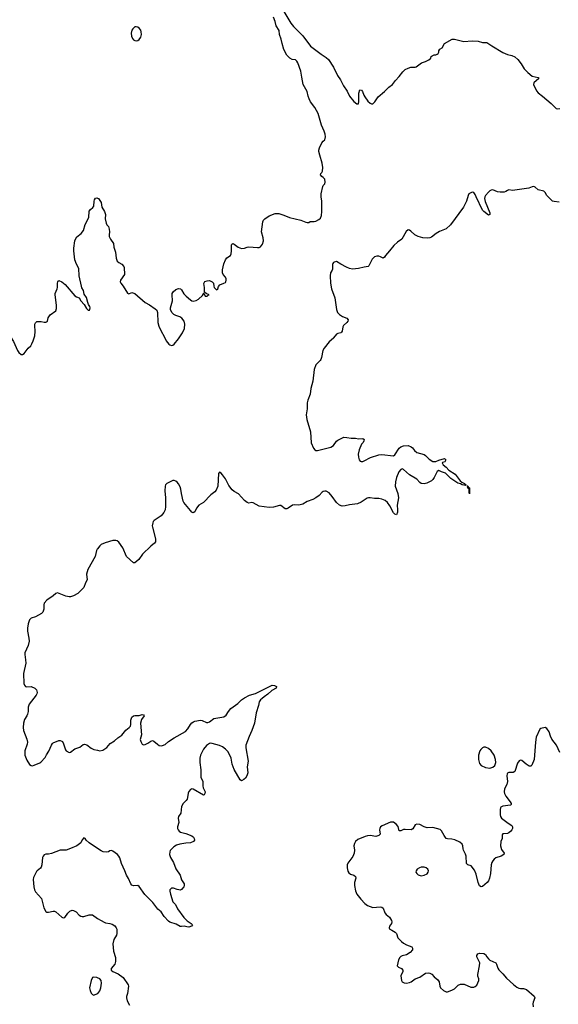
# Model space of a CAD drawing. Header units: inches. Extents: x 1678753 to 1858649, y 384643 to 522370.
# Tile 37 of 91: x 1748934 to 1756307, y 450882 to 464355. Entities that reach past the tile are written whole.
import ezdxf

# ---------------------------------------------------------------- set-up
doc = ezdxf.new("R2010")
doc.units = ezdxf.units.IN
doc.header["$MEASUREMENT"] = 0
for name, color, linetype in [('B7445', 7, 'Continuous'), ('B7446', 7, 'Continuous'), ('B7455', 7, 'Continuous'), ('B7456', 7, 'Continuous')]:
    doc.layers.add(name, color=color, linetype=linetype)

msp = doc.modelspace()

# ---------------------------------------------------------------- linework, layer by layer
at = {"layer": 'B7445', "color": 6, "elevation": 200}
for points in [[(1748819, 460000), (1748851, 459950), (1748903, 459830), (1748922, 459802), (1748955, 459775), (1748970, 459772), (1748995, 459785), (1749050, 459859), (1749086, 459894), (1749102, 459918), (1749120, 459960), (1749132, 460000)], [(1750000, 457116), (1749996, 457110), (1749986, 457090), (1749967, 457010), (1749867, 456830), (1749849, 456770), (1749857, 456690), (1749833, 456647), (1749810, 456586), (1749730, 456504), (1749670, 456470), (1749630, 456458), (1749610, 456458), (1749566, 456466), (1749450, 456511), (1749430, 456505), (1749390, 456470), (1749307, 456413), (1749268, 456372), (1749262, 456350), (1749263, 456290), (1749250, 456250), (1749234, 456230), (1749150, 456183), (1749090, 456165), (1749070, 456143), (1749048, 456090), (1749039, 456030), (1749040, 455990), (1749061, 455890), (1749062, 455850), (1749050, 455792), (1749004, 455690), (1749002, 455670), (1749015, 455595), (1749017, 455550), (1748987, 455407), (1748992, 455272), (1748998, 455250), (1749013, 455230), (1749030, 455224), (1749090, 455230), (1749143, 455210), (1749163, 455183), (1749171, 455150), (1749169, 455130), (1749159, 455110), (1749065, 454990), (1749052, 454950), (1749049, 454890), (1749041, 454850), (1749033, 454830), (1749000, 454780), (1748985, 454730), (1748982, 454670), (1748986, 454630), (1749032, 454510), (1749040, 454470), (1749037, 454443), (1749005, 454350), (1749005, 454290), (1749030, 454221), (1749070, 454165), (1749090, 454148), (1749110, 454147), (1749130, 454153), (1749210, 454187), (1749223, 454197), (1749282, 454258), (1749302, 454298), (1749334, 454346), (1749368, 454430), (1749381, 454450), (1749390, 454459), (1749470, 454492), (1749490, 454493), (1749510, 454485), (1749517, 454477), (1749530, 454458), (1749562, 454362), (1749570, 454350), (1749609, 454329), (1749630, 454334), (1749690, 454380), (1749759, 454401), (1749803, 454437), (1749819, 454441), (1749854, 454434), (1749910, 454388), (1749950, 454369), (1750000, 454358)], [(1750000, 453015), (1749887, 453090), (1749846, 453126), (1749830, 453149), (1749810, 453159), (1749790, 453134), (1749770, 453090), (1749714, 453050), (1749630, 453012), (1749570, 452993), (1749490, 452991), (1749370, 452944), (1749330, 452936), (1749290, 452936), (1749270, 452928), (1749254, 452910), (1749247, 452890), (1749239, 452790), (1749230, 452760), (1749217, 452743), (1749171, 452709), (1749162, 452698), (1749124, 452616), (1749119, 452590), (1749126, 452490), (1749135, 452450), (1749150, 452420), (1749233, 452330), (1749264, 452204), (1749291, 452150), (1749304, 452144), (1749330, 452144), (1749390, 452156), (1749410, 452155), (1749430, 452146), (1749510, 452076), (1749530, 452065), (1749550, 452071), (1749592, 452130), (1749622, 452158), (1749650, 452170), (1749670, 452167), (1749708, 452148), (1749750, 452102), (1749770, 452087), (1749790, 452083), (1749810, 452085), (1749885, 452105), (1749910, 452108), (1749930, 452105), (1750000, 452058)], [(1750000, 451244), (1749990, 451249), (1749950, 451255), (1749930, 451248), (1749911, 451210), (1749890, 451110), (1749898, 451070), (1749913, 451033), (1749930, 451015), (1749950, 451008), (1750000, 451028)]]:
    msp.add_lwpolyline(points, dxfattribs=at)
at = {"layer": 'B7446', "color": 6, "elevation": 200}
msp.add_lwpolyline([(1749132, 460000), (1749141, 460030), (1749147, 460090), (1749140, 460170), (1749143, 460190), (1749152, 460208), (1749170, 460223), (1749193, 460227), (1749230, 460227), (1749270, 460214), (1749290, 460214), (1749300, 460220), (1749313, 460230), (1749325, 460275), (1749350, 460316), (1749430, 460372), (1749439, 460401), (1749439, 460450), (1749418, 460590), (1749419, 460610), (1749449, 460671), (1749453, 460690), (1749453, 460750), (1749457, 460770), (1749470, 460786), (1749510, 460767), (1749554, 460730), (1749690, 460578), (1749710, 460563), (1749750, 460547), (1749769, 460509), (1749818, 460458), (1749850, 460402), (1749870, 460382), (1749890, 460382), (1749893, 460387), (1749899, 460410), (1749896, 460430), (1749877, 460457), (1749865, 460485), (1749850, 460552), (1749817, 460597), (1749807, 460650), (1749786, 460686), (1749779, 460710), (1749750, 460850), (1749742, 460950), (1749710, 461010), (1749689, 461070), (1749676, 461190), (1749677, 461230), (1749690, 461330), (1749697, 461350), (1749718, 461382), (1749774, 461430), (1749805, 461470), (1749830, 461551), (1749879, 461650), (1749885, 461735), (1749901, 461759), (1749937, 461783), (1749950, 461802), (1749952, 461870), (1749957, 461890), (1749970, 461911), (1749990, 461916), (1750000, 461913)], dxfattribs=at)
at = {"layer": 'B7455', "color": 6}
for points, elevation in [([(1753232, 460000), (1753230, 459997), (1753172, 459948), (1753100, 459860), (1753082, 459830), (1753066, 459734), (1753056, 459704), (1753048, 459690), (1752989, 459631), (1752964, 459570), (1752946, 459410), (1752921, 459310), (1752911, 459230), (1752879, 459150), (1752870, 459113), (1752869, 459030), (1752856, 458950), (1752866, 458886), (1752914, 458714), (1752923, 458563), (1752954, 458490), (1752974, 458470), (1752990, 458461), (1753010, 458459), (1753193, 458507), (1753228, 458530), (1753270, 458586), (1753290, 458602), (1753370, 458641), (1753410, 458639), (1753470, 458628), (1753530, 458628), (1753570, 458619), (1753630, 458624), (1753650, 458610), (1753647, 458590), (1753637, 458570), (1753615, 458545), (1753580, 458470), (1753568, 458410), (1753571, 458370), (1753583, 458330), (1753595, 458315), (1753610, 458308), (1753630, 458310), (1753650, 458319), (1753735, 458365), (1753850, 458402), (1753890, 458403), (1754050, 458389), (1754070, 458402), (1754127, 458490), (1754150, 458510), (1754190, 458526), (1754250, 458529), (1754291, 458511), (1754310, 458497), (1754339, 458459), (1754370, 458433), (1754470, 458403), (1754490, 458390), (1754540, 458340), (1754589, 458309), (1754631, 458309), (1754670, 458328), (1754751, 458350), (1754768, 458330), (1754753, 458307), (1754722, 458298), (1754718, 458290), (1754730, 458262), (1754774, 458234), (1754809, 458189), (1754896, 458136), (1754964, 458044), (1754985, 458025), (1755025, 458010), (1755047, 457990), (1755039, 457981), (1754990, 457989), (1754970, 458002), (1754930, 458011), (1754836, 458076), (1754761, 458150), (1754707, 458167), (1754670, 458185), (1754650, 458173), (1754608, 458090), (1754590, 458064), (1754570, 458045), (1754506, 458014), (1754470, 458005), (1754432, 458008), (1754410, 458024), (1754369, 458069), (1754270, 458127), (1754190, 458202), (1754170, 458210), (1754150, 458200), (1754124, 458170), (1754092, 458090), (1754077, 458030), (1754076, 457970), (1754111, 457870), (1754121, 457810), (1754101, 457710), (1754107, 457650), (1754106, 457614), (1754090, 457581), (1754070, 457587), (1754050, 457607), (1754002, 457702), (1753970, 457747), (1753936, 457776), (1753893, 457793), (1753850, 457803), (1753790, 457801), (1753730, 457813), (1753710, 457812), (1753690, 457806), (1753610, 457752), (1753559, 457730), (1753450, 457718), (1753390, 457702), (1753350, 457698), (1753310, 457712), (1753270, 457747), (1753211, 457831), (1753170, 457879), (1753130, 457903), (1753110, 457905), (1753090, 457900), (1753076, 457890), (1753035, 457845), (1752990, 457812), (1752947, 457790), (1752870, 457763), (1752810, 457726), (1752753, 457713), (1752690, 457718), (1752670, 457712), (1752610, 457671), (1752590, 457662), (1752570, 457661), (1752508, 457708), (1752489, 457709), (1752410, 457683), (1752350, 457680), (1752210, 457700), (1752130, 457745), (1752110, 457747), (1752070, 457738), (1752050, 457747), (1752010, 457778), (1751930, 457866), (1751870, 457899), (1751842, 457922), (1751799, 457979), (1751750, 458070), (1751710, 458128), (1751690, 458152), (1751670, 458164), (1751654, 458146), (1751644, 457970), (1751624, 457916), (1751606, 457894), (1751550, 457852), (1751452, 457748), (1751388, 457710), (1751355, 457670), (1751330, 457619), (1751310, 457606), (1751290, 457617), (1751270, 457640), (1751179, 457750), (1751170, 457768), (1751147, 457870), (1751141, 457930), (1751130, 457964), (1751110, 458002), (1751090, 458028), (1751070, 458042), (1751050, 458049), (1751030, 458049), (1750950, 458007), (1750931, 457989), (1750926, 457974), (1750919, 457910), (1750928, 457810), (1750932, 457692), (1750923, 457650), (1750909, 457610), (1750870, 457566), (1750776, 457504), (1750763, 457490), (1750755, 457470), (1750749, 457431), (1750752, 457410), (1750793, 457250), (1750792, 457210), (1750778, 457190), (1750728, 457152), (1750617, 457043), (1750566, 456970), (1750510, 456923), (1750490, 456921), (1750396, 457010), (1750347, 457130), (1750290, 457207), (1750270, 457222), (1750251, 457230), (1750208, 457230), (1750103, 457197), (1750050, 457173), (1750030, 457156), (1750000, 457116)], 200), ([(1750920, 460000), (1750941, 459961), (1750976, 459916), (1750990, 459904), (1751010, 459895), (1751030, 459900), (1751050, 459916), (1751110, 459989), (1751117, 460000)], 200), ([(1750000, 454358), (1750030, 454351), (1750070, 454359), (1750125, 454395), (1750171, 454449), (1750233, 454487), (1750278, 454530), (1750330, 454566), (1750387, 454633), (1750433, 454670), (1750449, 454690), (1750456, 454710), (1750454, 454770), (1750468, 454810), (1750490, 454828), (1750510, 454835), (1750570, 454836), (1750610, 454846), (1750630, 454844), (1750639, 454830), (1750602, 454778), (1750589, 454730), (1750599, 454570), (1750584, 454504), (1750590, 454478), (1750610, 454441), (1750630, 454431), (1750650, 454435), (1750690, 454456), (1750730, 454485), (1750750, 454490), (1750770, 454485), (1750820, 454440), (1750845, 454425), (1750870, 454420), (1750890, 454423), (1750923, 454437), (1750970, 454478), (1751047, 454530), (1751204, 454616), (1751235, 454650), (1751270, 454712), (1751290, 454734), (1751312, 454748), (1751330, 454755), (1751410, 454769), (1751430, 454767), (1751490, 454740), (1751510, 454738), (1751530, 454748), (1751590, 454791), (1751730, 454818), (1751761, 454839), (1751793, 454890), (1751826, 454930), (1751920, 455000), (1751970, 455050), (1752010, 455075), (1752081, 455110), (1752164, 455136), (1752390, 455248), (1752424, 455244), (1752448, 455230), (1752446, 455210), (1752384, 455176), (1752333, 455127), (1752279, 455090), (1752255, 455065), (1752230, 455047), (1752210, 455021), (1752201, 454970), (1752169, 454871), (1752147, 454730), (1752112, 454628), (1752073, 454547), (1752031, 454430), (1752029, 454390), (1752062, 454210), (1752050, 454130), (1752055, 454050), (1752043, 454010), (1752023, 453977), (1752001, 453959), (1751970, 453942), (1751950, 453953), (1751870, 454097), (1751842, 454170), (1751827, 454250), (1751802, 454310), (1751781, 454341), (1751752, 454372), (1751710, 454404), (1751670, 454424), (1751570, 454453), (1751550, 454455), (1751530, 454449), (1751490, 454422), (1751450, 454375), (1751407, 454293), (1751398, 454250), (1751398, 454190), (1751412, 454090), (1751415, 453990), (1751439, 453930), (1751443, 453910), (1751440, 453870), (1751446, 453846), (1751471, 453791), (1751470, 453766), (1751461, 453750), (1751450, 453742), (1751310, 453828), (1751290, 453829), (1751270, 453820), (1751250, 453796), (1751239, 453770), (1751232, 453710), (1751226, 453690), (1751212, 453670), (1751172, 453630), (1751150, 453590), (1751141, 453499), (1751109, 453450), (1751103, 453430), (1751114, 453370), (1751095, 453310), (1751095, 453290), (1751101, 453270), (1751115, 453250), (1751136, 453236), (1751210, 453218), (1751290, 453189), (1751313, 453170), (1751323, 453150), (1751325, 453130), (1751312, 453108), (1751271, 453090), (1751207, 453087), (1751126, 453074), (1751081, 453059), (1751043, 453037), (1750994, 452986), (1750987, 452970), (1750985, 452930), (1750997, 452890), (1751041, 452821), (1751070, 452738), (1751130, 452650), (1751150, 452586), (1751187, 452530), (1751187, 452510), (1751183, 452490), (1751150, 452454), (1751135, 452445), (1751090, 452452), (1751038, 452470), (1751010, 452472), (1750991, 452450), (1750990, 452430), (1750998, 452390), (1751030, 452284), (1751067, 452247), (1751096, 452190), (1751182, 452070), (1751226, 452026), (1751279, 451990), (1751299, 451970), (1751284, 451950), (1751250, 451939), (1751222, 451942), (1751187, 451953), (1751150, 451946), (1751132, 451948), (1751078, 451978), (1750990, 452008), (1750970, 452022), (1750910, 452082), (1750869, 452149), (1750823, 452183), (1750755, 452275), (1750647, 452387), (1750570, 452495), (1750550, 452506), (1750490, 452505), (1750470, 452511), (1750454, 452530), (1750423, 452603), (1750394, 452650), (1750375, 452710), (1750327, 452810), (1750305, 452885), (1750291, 452911), (1750272, 452930), (1750210, 452978), (1750190, 452985), (1750170, 452984), (1750150, 452970), (1750118, 452962), (1750075, 452970), (1750050, 452982), (1750000, 453015)], 200), ([(1756328, 454330), (1756282, 454430), (1756220, 454510), (1756200, 454550), (1756184, 454610), (1756150, 454657), (1756128, 454672), (1756070, 454658), (1756054, 454646), (1756003, 454537), (1755993, 454470), (1755978, 454230), (1755946, 454154), (1755930, 454140), (1755910, 454143), (1755869, 454169), (1755810, 454220), (1755790, 454222), (1755770, 454213), (1755750, 454183), (1755710, 454068), (1755690, 454055), (1755628, 454052), (1755614, 454046), (1755606, 454034), (1755602, 454010), (1755612, 453930), (1755601, 453890), (1755572, 453830), (1755564, 453790), (1755570, 453765), (1755587, 453730), (1755650, 453654), (1755662, 453630), (1755662, 453618), (1755659, 453610), (1755653, 453607), (1755550, 453593), (1755522, 453578), (1755515, 453570), (1755511, 453550), (1755513, 453473), (1755516, 453450), (1755530, 453430), (1755620, 453360), (1755669, 453329), (1755679, 453310), (1755678, 453290), (1755671, 453270), (1755656, 453250), (1755630, 453230), (1755610, 453221), (1755550, 453213), (1755538, 453202), (1755539, 453150), (1755519, 453110), (1755517, 453050), (1755530, 453002), (1755566, 452950), (1755562, 452930), (1755526, 452910), (1755454, 452886), (1755431, 452869), (1755413, 452847), (1755398, 452822), (1755390, 452790), (1755380, 452670), (1755367, 452610), (1755350, 452572), (1755334, 452550), (1755270, 452494), (1755250, 452488), (1755230, 452505), (1755211, 452551), (1755185, 452665), (1755160, 452720), (1755115, 452775), (1755069, 452789), (1755052, 452810), (1755046, 452910), (1755038, 452938), (1755009, 452990), (1755003, 453010), (1755001, 453050), (1754992, 453072), (1754960, 453100), (1754891, 453131), (1754850, 453140), (1754790, 453146), (1754773, 453153), (1754744, 453190), (1754710, 453257), (1754692, 453272), (1754642, 453290), (1754590, 453302), (1754510, 453299), (1754470, 453312), (1754410, 453341), (1754371, 453349), (1754350, 453336), (1754316, 453284), (1754294, 453270), (1754210, 453275), (1754188, 453272), (1754150, 453255), (1754135, 453255), (1754130, 453258), (1754114, 453314), (1754089, 453349), (1754050, 453374), (1754010, 453376), (1753894, 453326), (1753872, 453310), (1753862, 453290), (1753861, 453270), (1753868, 453210), (1753850, 453190), (1753810, 453177), (1753730, 453190), (1753693, 453187), (1753662, 453178), (1753564, 453136), (1753532, 453110), (1753516, 453084), (1753510, 453050), (1753519, 452990), (1753513, 452950), (1753493, 452907), (1753426, 452814), (1753419, 452790), (1753416, 452750), (1753424, 452704), (1753440, 452680), (1753464, 452664), (1753510, 452649), (1753531, 452630), (1753534, 452610), (1753516, 452550), (1753516, 452510), (1753533, 452433), (1753551, 452390), (1753602, 452322), (1753660, 452260), (1753694, 452234), (1753730, 452219), (1753770, 452209), (1753870, 452218), (1753891, 452211), (1753910, 452196), (1753934, 452134), (1753949, 452110), (1753996, 452076), (1754025, 452030), (1754028, 452010), (1754022, 451990), (1753997, 451950), (1753991, 451930), (1753996, 451916), (1754001, 451910), (1754030, 451898), (1754074, 451870), (1754090, 451850), (1754111, 451790), (1754161, 451741), (1754190, 451717), (1754230, 451694), (1754301, 451670), (1754312, 451652), (1754310, 451627), (1754280, 451590), (1754230, 451559), (1754170, 451546), (1754150, 451537), (1754137, 451523), (1754121, 451490), (1754100, 451410), (1754120, 451390), (1754161, 451370), (1754179, 451350), (1754179, 451330), (1754152, 451270), (1754160, 451210), (1754172, 451192), (1754198, 451178), (1754230, 451170), (1754270, 451179), (1754292, 451190), (1754350, 451233), (1754410, 451253), (1754490, 451307), (1754529, 451311), (1754550, 451307), (1754575, 451295), (1754610, 451256), (1754656, 451216), (1754675, 451190), (1754685, 451130), (1754693, 451110), (1754737, 451070), (1754770, 451054), (1754790, 451053), (1754850, 451074), (1754885, 451095), (1754935, 451145), (1754970, 451159), (1755019, 451159), (1755110, 451119), (1755150, 451115), (1755170, 451124), (1755190, 451145), (1755219, 451210), (1755221, 451230), (1755206, 451266), (1755205, 451290), (1755230, 451410), (1755231, 451450), (1755225, 451470), (1755191, 451530), (1755191, 451550), (1755207, 451573), (1755230, 451583), (1755290, 451579), (1755310, 451564), (1755327, 451530), (1755350, 451503), (1755370, 451488), (1755450, 451450), (1755463, 451430), (1755478, 451378), (1755494, 451354), (1755550, 451300), (1755600, 451240), (1755693, 451153), (1755739, 451119), (1755765, 451105), (1755790, 451099), (1755830, 451098), (1755870, 451084), (1755975, 450995), (1755986, 450970), (1755962, 450910), (1755959, 450890), (1755963, 450850)], 300), ([(1750000, 452058), (1750047, 452027), (1750090, 452004), (1750110, 451995), (1750170, 451990), (1750200, 451980), (1750237, 451957), (1750255, 451930), (1750263, 451910), (1750265, 451850), (1750258, 451830), (1750222, 451770), (1750208, 451708), (1750219, 451610), (1750244, 451524), (1750247, 451470), (1750236, 451430), (1750187, 451370), (1750186, 451350), (1750211, 451330), (1750281, 451301), (1750350, 451251), (1750417, 451150), (1750422, 451130), (1750408, 451032), (1750394, 450990), (1750394, 450970), (1750406, 450930), (1750437, 450870)], 200), ([(1750000, 451028), (1750004, 451030), (1750030, 451067), (1750045, 451110), (1750054, 451170), (1750047, 451207), (1750030, 451229), (1750000, 451244)], 200)]:
    msp.add_lwpolyline(points, dxfattribs=dict(at, elevation=elevation))
for points, elevation in [([(1755090, 457869), (1755086, 457890), (1755089, 457930), (1755080, 457940), (1755070, 457943), (1755066, 457966), (1755059, 457970), (1755065, 457975), (1755070, 457975), (1755079, 457959), (1755091, 457950)], 200), ([(1755290, 454400), (1755270, 454393), (1755246, 454370), (1755233, 454350), (1755213, 454290), (1755214, 454230), (1755230, 454179), (1755251, 454150), (1755310, 454121), (1755368, 454112), (1755410, 454126), (1755438, 454150), (1755451, 454189), (1755449, 454231), (1755428, 454290), (1755390, 454349), (1755350, 454382), (1755310, 454399)], 300), ([(1754470, 452761), (1754430, 452759), (1754405, 452750), (1754374, 452730), (1754360, 452710), (1754359, 452690), (1754369, 452670), (1754390, 452652), (1754430, 452642), (1754470, 452648), (1754511, 452669), (1754527, 452690), (1754529, 452710), (1754520, 452730), (1754499, 452750)], 400)]:
    msp.add_lwpolyline(points, close=True, dxfattribs=dict(at, elevation=elevation))
at = {"layer": 'B7456', "color": 6, "elevation": 200}
for points in [[(1751117, 460000), (1751164, 460070), (1751188, 460128), (1751195, 460190), (1751186, 460230), (1751154, 460270), (1751128, 460288), (1751070, 460307), (1751042, 460322), (1751018, 460350), (1751000, 460390), (1750998, 460410), (1751027, 460510), (1751020, 460590), (1751023, 460610), (1751036, 460630), (1751070, 460662), (1751110, 460676), (1751134, 460670), (1751150, 460658), (1751183, 460603), (1751211, 460571), (1751270, 460521), (1751290, 460509), (1751310, 460505), (1751350, 460512), (1751380, 460530), (1751438, 460582), (1751446, 460594), (1751450, 460614), (1751454, 460614), (1751474, 460570), (1751498, 460570), (1751514, 460586), (1751526, 460590), (1751487, 460607), (1751466, 460626), (1751465, 460690), (1751455, 460745), (1751470, 460771), (1751499, 460781), (1751530, 460785), (1751570, 460770), (1751587, 460750), (1751591, 460710), (1751598, 460690), (1751630, 460658), (1751648, 460670), (1751657, 460703), (1751675, 460725), (1751730, 460748), (1751750, 460759), (1751758, 460770), (1751761, 460790), (1751759, 460810), (1751750, 460830), (1751718, 460870), (1751711, 460891), (1751708, 460930), (1751730, 461015), (1751750, 461067), (1751770, 461096), (1751818, 461130), (1751830, 461150), (1751835, 461190), (1751832, 461268), (1751837, 461283), (1751850, 461293), (1751870, 461284), (1751924, 461244), (1751970, 461226), (1752010, 461228), (1752050, 461242), (1752070, 461245), (1752190, 461236), (1752210, 461238), (1752232, 461248), (1752259, 461281), (1752273, 461330), (1752268, 461370), (1752242, 461450), (1752261, 461590), (1752271, 461610), (1752290, 461630), (1752350, 461672), (1752430, 461702), (1752481, 461701), (1752550, 461680), (1752628, 461648), (1752784, 461610), (1752850, 461582), (1752870, 461579), (1752890, 461581), (1752910, 461592), (1752966, 461594), (1752990, 461600), (1753030, 461621), (1753050, 461640), (1753065, 461675), (1753072, 461730), (1753069, 461870), (1753060, 461930), (1753061, 461970), (1753082, 462070), (1753090, 462087), (1753110, 462110), (1753117, 462130), (1753110, 462171), (1753090, 462196), (1753070, 462210), (1753052, 462230), (1753058, 462250), (1753070, 462263), (1753078, 462282), (1753083, 462330), (1753075, 462390), (1753041, 462501), (1753029, 462550), (1753029, 462570), (1753038, 462602), (1753070, 462668), (1753088, 462692), (1753110, 462710), (1753118, 462750), (1753116, 462790), (1753103, 462830), (1753064, 462910), (1753018, 463070), (1752973, 463153), (1752917, 463230), (1752896, 463270), (1752881, 463310), (1752868, 463370), (1752816, 463470), (1752794, 463570), (1752784, 463650), (1752743, 463763), (1752730, 463786), (1752710, 463806), (1752665, 463810), (1752630, 463830), (1752590, 463870), (1752548, 463948), (1752525, 464030), (1752513, 464090), (1752492, 464150), (1752487, 464207), (1752445, 464270), (1752430, 464330), (1752407, 464390)], [(1752537, 464490), (1752645, 464305), (1752682, 464262), (1752810, 464134), (1752914, 463994), (1753063, 463883), (1753130, 463838), (1753159, 463810), (1753230, 463705), (1753284, 463590), (1753324, 463530), (1753365, 463450), (1753418, 463378), (1753449, 463310), (1753510, 463235), (1753550, 463204), (1753570, 463203), (1753574, 463210), (1753578, 463230), (1753576, 463350), (1753590, 463395), (1753613, 463390), (1753628, 463370), (1753644, 463324), (1753659, 463299), (1753701, 463241), (1753730, 463213), (1753750, 463202), (1753770, 463205), (1753795, 463230), (1753841, 463299), (1753926, 463370), (1753988, 463432), (1754039, 463470), (1754078, 463522), (1754130, 463576), (1754179, 463641), (1754210, 463672), (1754250, 463693), (1754290, 463706), (1754350, 463706), (1754362, 463710), (1754436, 463764), (1754490, 463782), (1754536, 463804), (1754561, 463830), (1754569, 463851), (1754579, 463861), (1754607, 463873), (1754630, 463874), (1754650, 463881), (1754664, 463890), (1754672, 463908), (1754674, 463930), (1754684, 463950), (1754718, 463970), (1754749, 464030), (1754854, 464086), (1754886, 464086), (1755014, 464054), (1755130, 464067), (1755210, 464060), (1755270, 464044), (1755330, 464042), (1755395, 463995), (1755546, 463906), (1755610, 463880), (1755670, 463866), (1755710, 463848), (1755755, 463810), (1755800, 463750), (1755842, 463682), (1755890, 463632), (1755950, 463584), (1756030, 463562), (1756042, 463550), (1755971, 463489), (1755968, 463470), (1756010, 463379), (1756030, 463353), (1756090, 463310), (1756208, 463210), (1756280, 463140), (1756294, 463134), (1756330, 463139)], [(1756317, 461857), (1756250, 461865), (1756230, 461873), (1756150, 461947), (1756128, 461990), (1756110, 462008), (1756030, 462028), (1755990, 462062), (1755970, 462070), (1755950, 462068), (1755904, 462050), (1755710, 462020), (1755679, 462019), (1755630, 462026), (1755610, 462019), (1755590, 462002), (1755566, 461994), (1755510, 461993), (1755477, 461997), (1755410, 462026), (1755390, 462024), (1755370, 462015), (1755350, 461996), (1755310, 461948), (1755300, 461930), (1755296, 461910), (1755307, 461867), (1755370, 461711), (1755369, 461691), (1755350, 461681), (1755290, 461728), (1755271, 461750), (1755181, 461930), (1755170, 461964), (1755150, 461989), (1755127, 461993), (1755084, 461970), (1755072, 461948), (1755049, 461870), (1755009, 461790), (1754830, 461547), (1754770, 461493), (1754683, 461457), (1754633, 461427), (1754570, 461380), (1754547, 461370), (1754510, 461364), (1754453, 461370), (1754390, 461386), (1754342, 461410), (1754290, 461462), (1754270, 461476), (1754250, 461480), (1754224, 461456), (1754167, 461353), (1754105, 461310), (1754054, 461266), (1753998, 461190), (1753943, 461130), (1753930, 461105), (1753910, 461092), (1753872, 461112), (1753850, 461119), (1753822, 461118), (1753790, 461108), (1753761, 461079), (1753714, 460986), (1753703, 460977), (1753650, 460970), (1753570, 460948), (1753490, 460941), (1753450, 460949), (1753407, 460967), (1753328, 461008), (1753270, 461044), (1753241, 461039), (1753229, 461031), (1753221, 461019), (1753216, 461004), (1753217, 460943), (1753213, 460927), (1753190, 460890), (1753184, 460850), (1753189, 460751), (1753203, 460670), (1753248, 460548), (1753272, 460390), (1753286, 460350), (1753310, 460321), (1753354, 460294), (1753412, 460270), (1753431, 460250), (1753424, 460230), (1753410, 460210), (1753368, 460170), (1753358, 460150), (1753348, 460092), (1753341, 460079), (1753330, 460068), (1753290, 460063), (1753270, 460052), (1753232, 460000)], [(1750000, 461913), (1750011, 461910), (1750050, 461852), (1750057, 461790), (1750097, 461730), (1750110, 461690), (1750103, 461630), (1750117, 461570), (1750128, 461548), (1750150, 461525), (1750159, 461490), (1750163, 461450), (1750157, 461410), (1750159, 461390), (1750175, 461350), (1750216, 461290), (1750224, 461244), (1750246, 461174), (1750256, 461090), (1750269, 461049), (1750290, 461031), (1750330, 461008), (1750358, 460978), (1750364, 460964), (1750368, 460870), (1750316, 460790), (1750310, 460770), (1750317, 460750), (1750349, 460710), (1750410, 460611), (1750430, 460605), (1750470, 460623), (1750511, 460610), (1750650, 460483), (1750710, 460451), (1750790, 460399), (1750810, 460379), (1750819, 460350), (1750825, 460210), (1750839, 460159), (1750860, 460110), (1750920, 460000)]]:
    msp.add_lwpolyline(points, dxfattribs=at)
at = {"layer": 'B7456', "color": 6, "elevation": 300}
msp.add_lwpolyline([(1750530, 464259), (1750510, 464255), (1750482, 464230), (1750468, 464210), (1750461, 464170), (1750464, 464130), (1750477, 464097), (1750490, 464081), (1750508, 464068), (1750530, 464066), (1750550, 464070), (1750570, 464085), (1750590, 464114), (1750600, 464150), (1750596, 464190), (1750590, 464210), (1750570, 464238), (1750550, 464253)], close=True, dxfattribs=at)

doc.saveas('drawing.dxf')
